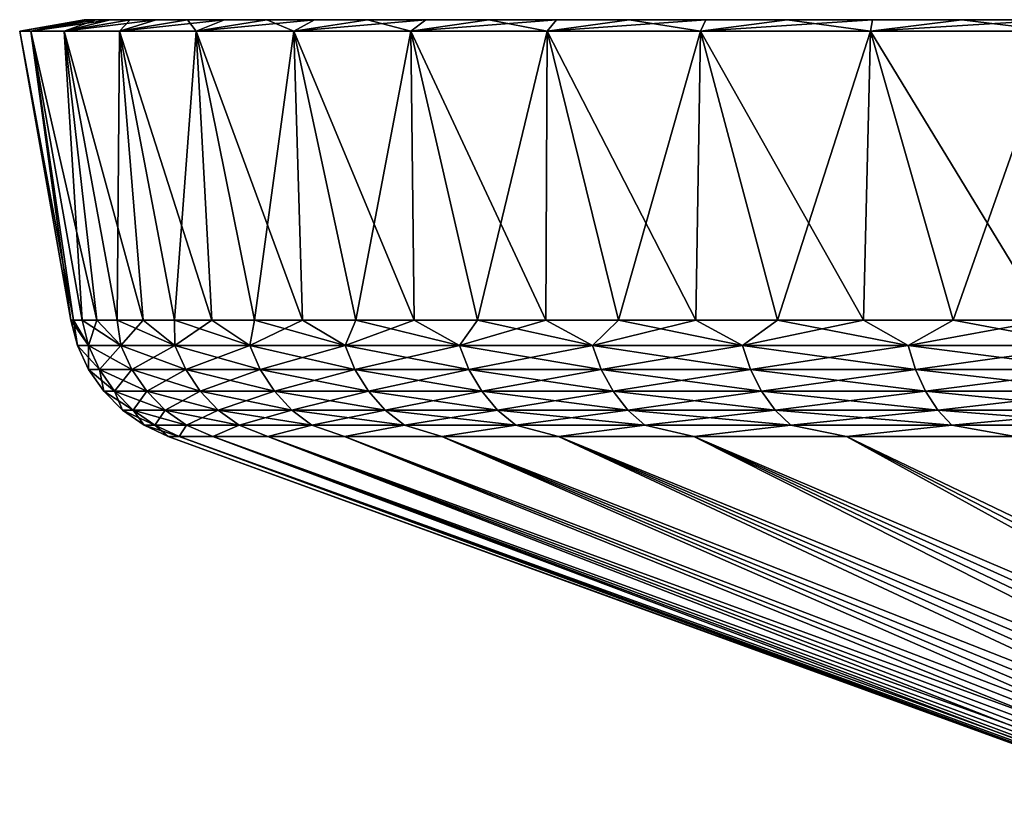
# Model space of a CAD drawing. Header units: metres. Extents: x -92 to 264, y -100 to 50.
# Tile 27 of 256: x -92 to -80, y 39 to 50. Entities that reach past the tile are written whole.
import ezdxf

# ---------------------------------------------------------------- set-up
doc = ezdxf.new("R2010")
doc.units = ezdxf.units.M
doc.layers.add('solid_21062050_01', color=7, linetype='CONTINUOUS')

msp = doc.modelspace()

# ---------------------------------------------------------------- linework, layer by layer
at = {"layer": 'solid_21062050_01'}
for points in [[(-92.5, 49.349998), (-91.649307, 49.5), (-91.61116, 49.5, -1.553396)], [(-92.5, 49.349998), (-92.352837, 49.349998, 3.089349), (-91.649307, 49.5)], [(-92.352837, 49.349998, -3.089349), (-92.5, 49.349998), (-91.61116, 49.5, -1.553396)], [(-92.352837, 49.349998, 3.089349), (-91.61116, 49.5, 1.553396), (-91.649307, 49.5)], [(-92.352837, 49.349998, -3.089349), (-91.61116, 49.5, -1.553396), (-91.496895, 49.5, -3.102191)], [(-92.352837, 49.349998, -3.089349), (-91.496895, 49.5, -3.102191), (-91.306778, 49.5, -4.643701)], [(-91.912697, 49.349998, -6.150599), (-92.352837, 49.349998, -3.089349), (-91.306778, 49.5, -4.643701)], [(-92.352837, 49.349998, 3.089349), (-91.496895, 49.5, 3.102191), (-91.61116, 49.5, 1.553396)], [(-92.352837, 49.349998, 3.089349), (-91.912697, 49.349998, 6.150599), (-91.496895, 49.5, 3.102191)], [(-91.912697, 49.349998, -6.150599), (-91.306778, 49.5, -4.643701), (-91.041183, 49.5, -6.174417)], [(-91.912697, 49.349998, -6.150599), (-91.041183, 49.5, -6.174417), (-90.700752, 49.5, -7.690368)], [(-91.183502, 49.349998, -9.156382), (-91.912697, 49.349998, -6.150599), (-90.700752, 49.5, -7.690368)], [(-91.912697, 49.349998, 6.150599), (-91.041183, 49.5, 6.174417), (-91.306778, 49.5, 4.643701)], [(-91.912697, 49.349998, 6.150599), (-91.183502, 49.349998, 9.156382), (-91.041183, 49.5, 6.174417)], [(-91.912697, 49.349998, 6.150599), (-91.306778, 49.5, 4.643701), (-91.496895, 49.5, 3.102191)], [(-28.388844, 49.5, -1.553396), (-91.61116, 49.5, -1.553396), (-91.649307, 49.5)], [(-28.350693, 49.5), (-28.388844, 49.5, -1.553396), (-91.649307, 49.5)], [(-91.61116, 49.5, 1.553396), (-28.350693, 49.5), (-91.649307, 49.5)], [(-28.503105, 49.5, -3.102191), (-91.496895, 49.5, -3.102191), (-91.61116, 49.5, -1.553396)], [(-28.388844, 49.5, -1.553396), (-28.503105, 49.5, -3.102191), (-91.61116, 49.5, -1.553396)], [(-91.61116, 49.5, 1.553396), (-28.388844, 49.5, 1.553396), (-28.350693, 49.5)], [(-91.61116, 49.5, 1.553396), (-91.496895, 49.5, 3.102191), (-28.388844, 49.5, 1.553396)], [(-28.693224, 49.5, -4.643701), (-91.306778, 49.5, -4.643701), (-91.496895, 49.5, -3.102191)], [(-28.503105, 49.5, -3.102191), (-28.693224, 49.5, -4.643701), (-91.496895, 49.5, -3.102191)], [(-91.496895, 49.5, 3.102191), (-28.503105, 49.5, 3.102191), (-28.388844, 49.5, 1.553396)], [(-91.496895, 49.5, 3.102191), (-91.306778, 49.5, 4.643701), (-28.503105, 49.5, 3.102191)], [(-28.958813, 49.5, -6.174417), (-91.041183, 49.5, -6.174417), (-91.306778, 49.5, -4.643701)], [(-28.693224, 49.5, -4.643701), (-28.958813, 49.5, -6.174417), (-91.306778, 49.5, -4.643701)], [(-91.306778, 49.5, 4.643701), (-28.693224, 49.5, 4.643701), (-28.503105, 49.5, 3.102191)], [(-91.306778, 49.5, 4.643701), (-91.041183, 49.5, 6.174417), (-28.693224, 49.5, 4.643701)], [(-91.183502, 49.349998, -9.156382), (-90.700752, 49.5, -7.690368), (-90.286476, 49.5, -9.187353)], [(-91.183502, 49.349998, -9.156382), (-90.286476, 49.5, -9.187353), (-89.799278, 49.5, -10.66214)], [(-90.171997, 49.349998, -12.078935), (-91.183502, 49.349998, -9.156382), (-89.799278, 49.5, -10.66214)], [(-91.183502, 49.349998, 9.156382), (-90.286476, 49.5, 9.187353), (-90.700752, 49.5, 7.690368)], [(-91.183502, 49.349998, 9.156382), (-90.171997, 49.349998, 12.078935), (-90.286476, 49.5, 9.187353)], [(-91.183502, 49.349998, 9.156382), (-90.700752, 49.5, 7.690368), (-91.041183, 49.5, 6.174417)], [(-29.299246, 49.5, -7.690368), (-90.700752, 49.5, -7.690368), (-91.041183, 49.5, -6.174417)], [(-28.958813, 49.5, -6.174417), (-29.299246, 49.5, -7.690368), (-91.041183, 49.5, -6.174417)], [(-91.041183, 49.5, 6.174417), (-28.958813, 49.5, 6.174417), (-28.693224, 49.5, 4.643701)], [(-91.041183, 49.5, 6.174417), (-90.700752, 49.5, 7.690368), (-28.958813, 49.5, 6.174417)], [(-29.713526, 49.5, -9.187353), (-90.286476, 49.5, -9.187353), (-90.700752, 49.5, -7.690368)], [(-29.299246, 49.5, -7.690368), (-29.713526, 49.5, -9.187353), (-90.700752, 49.5, -7.690368)], [(-90.700752, 49.5, 7.690368), (-29.299246, 49.5, 7.690368), (-28.958813, 49.5, 6.174417)], [(-90.700752, 49.5, 7.690368), (-90.286476, 49.5, 9.187353), (-29.299246, 49.5, 7.690368)], [(-30.200722, 49.5, -10.66214), (-89.799278, 49.5, -10.66214), (-90.286476, 49.5, -9.187353)], [(-29.713526, 49.5, -9.187353), (-30.200722, 49.5, -10.66214), (-90.286476, 49.5, -9.187353)], [(-90.286476, 49.5, 9.187353), (-29.713526, 49.5, 9.187353), (-29.299246, 49.5, 7.690368)], [(-90.286476, 49.5, 9.187353), (-89.799278, 49.5, 10.66214), (-29.713526, 49.5, 9.187353)], [(-90.171997, 49.349998, 12.078935), (-89.799278, 49.5, 10.66214), (-90.286476, 49.5, 9.187353)], [(-90.171997, 49.349998, -12.078935), (-89.799278, 49.5, -10.66214), (-89.240181, 49.5, -12.11158)], [(-90.171997, 49.349998, -12.078935), (-89.240181, 49.5, -12.11158), (-88.610535, 49.5, -13.53201)], [(-88.887108, 49.349998, -14.892454), (-90.171997, 49.349998, -12.078935), (-88.610535, 49.5, -13.53201)], [(-90.171997, 49.349998, 12.078935), (-89.240181, 49.5, 12.11158), (-89.799278, 49.5, 10.66214)], [(-90.171997, 49.349998, 12.078935), (-88.887108, 49.349998, 14.892454), (-89.240181, 49.5, 12.11158)], [(-30.759817, 49.5, -12.11158), (-89.240181, 49.5, -12.11158), (-89.799278, 49.5, -10.66214)], [(-30.200722, 49.5, -10.66214), (-30.759817, 49.5, -12.11158), (-89.799278, 49.5, -10.66214)], [(-89.799278, 49.5, 10.66214), (-30.200722, 49.5, 10.66214), (-29.713526, 49.5, 9.187353)], [(-89.799278, 49.5, 10.66214), (-89.240181, 49.5, 12.11158), (-30.200722, 49.5, 10.66214)], [(-31.389465, 49.5, -13.53201), (-88.610535, 49.5, -13.53201), (-89.240181, 49.5, -12.11158)], [(-30.759817, 49.5, -12.11158), (-31.389465, 49.5, -13.53201), (-89.240181, 49.5, -12.11158)], [(-89.240181, 49.5, 12.11158), (-30.759817, 49.5, 12.11158), (-30.200722, 49.5, 10.66214)], [(-89.240181, 49.5, 12.11158), (-88.610535, 49.5, 13.53201), (-30.759817, 49.5, 12.11158)], [(-88.887108, 49.349998, 14.892454), (-88.610535, 49.5, 13.53201), (-89.240181, 49.5, 12.11158)], [(-88.887108, 49.349998, -14.892454), (-88.610535, 49.5, -13.53201), (-87.912155, 49.5, -14.919439)], [(-88.887108, 49.349998, -14.892454), (-87.912155, 49.5, -14.919439), (-87.146599, 49.5, -16.270844)], [(-87.340797, 49.349998, -17.57074), (-88.887108, 49.349998, -14.892454), (-87.146599, 49.5, -16.270844)], [(-88.887108, 49.349998, 14.892454), (-87.912155, 49.5, 14.919439), (-88.610535, 49.5, 13.53201)], [(-88.887108, 49.349998, 14.892454), (-87.340797, 49.349998, 17.57074), (-87.912155, 49.5, 14.919439)], [(-32.087849, 49.5, -14.919439), (-87.912155, 49.5, -14.919439), (-88.610535, 49.5, -13.53201)], [(-31.389465, 49.5, -13.53201), (-32.087849, 49.5, -14.919439), (-88.610535, 49.5, -13.53201)], [(-88.610535, 49.5, 13.53201), (-31.389465, 49.5, 13.53201), (-30.759817, 49.5, 12.11158)], [(-88.610535, 49.5, 13.53201), (-87.912155, 49.5, 14.919439), (-31.389465, 49.5, 13.53201)], [(-32.853401, 49.5, -16.270844), (-87.146599, 49.5, -16.270844), (-87.912155, 49.5, -14.919439)], [(-32.087849, 49.5, -14.919439), (-32.853401, 49.5, -16.270844), (-87.912155, 49.5, -14.919439)], [(-87.912155, 49.5, 14.919439), (-32.087849, 49.5, 14.919439), (-31.389465, 49.5, 13.53201)], [(-87.912155, 49.5, 14.919439), (-87.146599, 49.5, 16.270844), (-32.087849, 49.5, 14.919439)], [(-87.340797, 49.349998, 17.57074), (-87.146599, 49.5, 16.270844), (-87.912155, 49.5, 14.919439)], [(-87.340797, 49.349998, -17.57074), (-87.146599, 49.5, -16.270844), (-86.315498, 49.5, -17.583323)], [(-87.340797, 49.349998, -17.57074), (-86.315498, 49.5, -17.583323), (-85.420837, 49.5, -18.853619)], [(-85.546661, 49.349998, -20.090248), (-87.340797, 49.349998, -17.57074), (-85.420837, 49.5, -18.853619)], [(-87.340797, 49.349998, 17.57074), (-86.315498, 49.5, 17.583323), (-87.146599, 49.5, 16.270844)], [(-87.340797, 49.349998, 17.57074), (-85.546661, 49.349998, 20.090248), (-86.315498, 49.5, 17.583323)], [(-33.684502, 49.5, -17.583323), (-86.315498, 49.5, -17.583323), (-87.146599, 49.5, -16.270844)], [(-32.853401, 49.5, -16.270844), (-33.684502, 49.5, -17.583323), (-87.146599, 49.5, -16.270844)], [(-87.146599, 49.5, 16.270844), (-32.853401, 49.5, 16.270844), (-32.087849, 49.5, 14.919439)], [(-87.146599, 49.5, 16.270844), (-86.315498, 49.5, 17.583323), (-32.853401, 49.5, 16.270844)], [(-34.579159, 49.5, -18.853619), (-85.420837, 49.5, -18.853619), (-86.315498, 49.5, -17.583323)], [(-33.684502, 49.5, -17.583323), (-34.579159, 49.5, -18.853619), (-86.315498, 49.5, -17.583323)], [(-86.315498, 49.5, 17.583323), (-33.684502, 49.5, 17.583323), (-32.853401, 49.5, 16.270844)], [(-86.315498, 49.5, 17.583323), (-85.420837, 49.5, 18.853619), (-33.684502, 49.5, 17.583323)], [(-85.546661, 49.349998, 20.090248), (-85.420837, 49.5, 18.853619), (-86.315498, 49.5, 17.583323)], [(-85.546661, 49.349998, -20.090248), (-85.420837, 49.5, -18.853619), (-84.465179, 49.5, -20.078167)], [(-85.546661, 49.349998, -20.090248), (-84.465179, 49.5, -20.078167), (-83.450676, 49.5, -21.254269)], [(-83.521408, 49.349998, -22.427513), (-85.546661, 49.349998, -20.090248), (-83.450676, 49.5, -21.254269)], [(-85.546661, 49.349998, 20.090248), (-84.465179, 49.5, 20.078167), (-85.420837, 49.5, 18.853619)], [(-85.546661, 49.349998, 20.090248), (-83.521408, 49.349998, 22.427513), (-84.465179, 49.5, 20.078167)], [(-35.534817, 49.5, -20.078167), (-84.465179, 49.5, -20.078167), (-85.420837, 49.5, -18.853619)], [(-34.579159, 49.5, -18.853619), (-35.534817, 49.5, -20.078167), (-85.420837, 49.5, -18.853619)], [(-85.420837, 49.5, 18.853619), (-34.579159, 49.5, 18.853619), (-33.684502, 49.5, 17.583323)], [(-85.420837, 49.5, 18.853619), (-84.465179, 49.5, 20.078167), (-34.579159, 49.5, 18.853619)], [(-36.54932, 49.5, -21.254269), (-83.450676, 49.5, -21.254269), (-84.465179, 49.5, -20.078167)], [(-35.534817, 49.5, -20.078167), (-36.54932, 49.5, -21.254269), (-84.465179, 49.5, -20.078167)], [(-84.465179, 49.5, 20.078167), (-35.534817, 49.5, 20.078167), (-34.579159, 49.5, 18.853619)], [(-84.465179, 49.5, 20.078167), (-83.450676, 49.5, 21.254269), (-35.534817, 49.5, 20.078167)], [(-83.521408, 49.349998, 22.427513), (-83.450676, 49.5, 21.254269), (-84.465179, 49.5, 20.078167)], [(-83.521408, 49.349998, -22.427513), (-83.450676, 49.5, -21.254269), (-82.379517, 49.5, -22.379364)], [(-83.521408, 49.349998, -22.427513), (-82.379517, 49.5, -22.379364), (-81.25425, 49.5, -23.450691)], [(-81.282921, 49.349998, -24.561905), (-83.521408, 49.349998, -22.427513), (-81.25425, 49.5, -23.450691)], [(-83.521408, 49.349998, 22.427513), (-82.379517, 49.5, 22.379364), (-83.450676, 49.5, 21.254269)], [(-83.521408, 49.349998, 22.427513), (-81.282921, 49.349998, 24.561905), (-82.379517, 49.5, 22.379364)], [(-37.620483, 49.5, -22.379364), (-82.379517, 49.5, -22.379364), (-83.450676, 49.5, -21.254269)], [(-36.54932, 49.5, -21.254269), (-37.620483, 49.5, -22.379364), (-83.450676, 49.5, -21.254269)], [(-83.450676, 49.5, 21.254269), (-36.54932, 49.5, 21.254269), (-35.534817, 49.5, 20.078167)], [(-83.450676, 49.5, 21.254269), (-82.379517, 49.5, 22.379364), (-36.54932, 49.5, 21.254269)], [(-38.74575, 49.5, -23.450691), (-81.25425, 49.5, -23.450691), (-82.379517, 49.5, -22.379364)], [(-37.620483, 49.5, -22.379364), (-38.74575, 49.5, -23.450691), (-82.379517, 49.5, -22.379364)], [(-82.379517, 49.5, 22.379364), (-37.620483, 49.5, 22.379364), (-36.54932, 49.5, 21.254269)], [(-82.379517, 49.5, 22.379364), (-81.25425, 49.5, 23.450691), (-37.620483, 49.5, 22.379364)], [(-81.282921, 49.349998, 24.561905), (-81.25425, 49.5, 23.450691), (-82.379517, 49.5, 22.379364)], [(-81.282921, 49.349998, -24.561905), (-81.25425, 49.5, -23.450691), (-80.078033, 49.5, -24.465288)], [(-81.282921, 49.349998, -24.561905), (-80.078033, 49.5, -24.465288), (-78.853554, 49.5, -25.420895)], [(-78.851875, 49.349998, -26.473701), (-81.282921, 49.349998, -24.561905), (-78.853554, 49.5, -25.420895)], [(-81.282921, 49.349998, 24.561905), (-80.078033, 49.5, 24.465288), (-81.25425, 49.5, 23.450691)], [(-81.282921, 49.349998, 24.561905), (-78.851875, 49.349998, 26.473701), (-80.078033, 49.5, 24.465288)], [(-39.921963, 49.5, -24.465288), (-80.078033, 49.5, -24.465288), (-81.25425, 49.5, -23.450691)], [(-38.74575, 49.5, -23.450691), (-39.921963, 49.5, -24.465288), (-81.25425, 49.5, -23.450691)], [(-81.25425, 49.5, 23.450691), (-38.74575, 49.5, 23.450691), (-37.620483, 49.5, 22.379364)], [(-81.25425, 49.5, 23.450691), (-80.078033, 49.5, 24.465288), (-38.74575, 49.5, 23.450691)], [(-41.146446, 49.5, -25.420895), (-78.853554, 49.5, -25.420895), (-80.078033, 49.5, -24.465288)], [(-39.921963, 49.5, -24.465288), (-41.146446, 49.5, -25.420895), (-80.078033, 49.5, -24.465288)], [(-80.078033, 49.5, 24.465288), (-39.921963, 49.5, 24.465288), (-38.74575, 49.5, 23.450691)], [(-80.078033, 49.5, 24.465288), (-78.853554, 49.5, 25.420895), (-39.921963, 49.5, 24.465288)], [(-78.851875, 49.349998, 26.473701), (-78.853554, 49.5, 25.420895), (-80.078033, 49.5, 24.465288)], [(-91.789352, 45.537159, 1.561708), (-92.352837, 49.349998, 3.089349), (-92.5, 49.349998)], [(-91.82769, 45.537159), (-91.789352, 45.537159, 1.561708), (-92.5, 49.349998)], [(-92.352837, 49.349998, -3.089349), (-91.82769, 45.537159), (-92.5, 49.349998)], [(-91.483208, 45.537159, 4.670087), (-91.912697, 49.349998, 6.150599), (-92.352837, 49.349998, 3.089349)], [(-91.674431, 45.537159, 3.119655), (-91.483208, 45.537159, 4.670087), (-92.352837, 49.349998, 3.089349)], [(-91.789352, 45.537159, 1.561708), (-91.674431, 45.537159, 3.119655), (-92.352837, 49.349998, 3.089349)], [(-91.789352, 45.537159, -1.561708), (-91.82769, 45.537159), (-92.352837, 49.349998, -3.089349)], [(-91.674431, 45.537159, -3.119654), (-92.352837, 49.349998, -3.089349), (-91.912697, 49.349998, -6.150599)], [(-91.674431, 45.537159, -3.119654), (-91.789352, 45.537159, -1.561708), (-92.352837, 49.349998, -3.089349)], [(-90.873856, 45.537159, 7.733493), (-91.183502, 49.349998, 9.156382), (-91.912697, 49.349998, 6.150599)], [(-91.216133, 45.537159, 6.20927), (-90.873856, 45.537159, 7.733493), (-91.912697, 49.349998, 6.150599)], [(-91.483208, 45.537159, 4.670087), (-91.216133, 45.537159, 6.20927), (-91.912697, 49.349998, 6.150599)], [(-91.216133, 45.537159, -6.209269), (-91.912697, 49.349998, -6.150599), (-91.183502, 49.349998, -9.156382)], [(-91.483208, 45.537159, -4.670086), (-91.674431, 45.537159, -3.119654), (-91.912697, 49.349998, -6.150599)], [(-91.216133, 45.537159, -6.209269), (-91.483208, 45.537159, -4.670086), (-91.912697, 49.349998, -6.150599)], [(-90.873856, 45.537159, -7.733492), (-91.216133, 45.537159, -6.209269), (-91.183502, 49.349998, -9.156382)], [(-89.967178, 45.537159, 10.722422), (-90.171997, 49.349998, 12.078935), (-91.183502, 49.349998, 9.156382)], [(-90.457207, 45.537159, 9.239086), (-89.967178, 45.537159, 10.722422), (-91.183502, 49.349998, 9.156382)], [(-90.873856, 45.537159, 7.733493), (-90.457207, 45.537159, 9.239086), (-91.183502, 49.349998, 9.156382)], [(-90.457207, 45.537159, -9.239085), (-91.183502, 49.349998, -9.156382), (-90.171997, 49.349998, -12.078935)], [(-90.457207, 45.537159, -9.239085), (-90.873856, 45.537159, -7.733492), (-91.183502, 49.349998, -9.156382)], [(-89.967178, 45.537159, -10.722421), (-90.457207, 45.537159, -9.239085), (-90.171997, 49.349998, -12.078935)], [(-88.771896, 45.537159, 13.608089), (-88.887108, 49.349998, 14.892454), (-90.171997, 49.349998, 12.078935)], [(-89.404953, 45.537159, 12.179927), (-88.771896, 45.537159, 13.608089), (-90.171997, 49.349998, 12.078935)], [(-89.967178, 45.537159, 10.722422), (-89.404953, 45.537159, 12.179927), (-90.171997, 49.349998, 12.078935)], [(-89.404953, 45.537159, -12.179926), (-90.171997, 49.349998, -12.078935), (-88.887108, 49.349998, -14.892454)], [(-89.404953, 45.537159, -12.179926), (-89.967178, 45.537159, -10.722421), (-90.171997, 49.349998, -12.078935)], [(-88.771896, 45.537159, -13.608089), (-89.404953, 45.537159, -12.179926), (-88.887108, 49.349998, -14.892454)], [(-87.299522, 45.537159, 16.362703), (-87.340797, 49.349998, 17.57074), (-88.887108, 49.349998, 14.892454)], [(-88.069519, 45.537159, 15.003469), (-87.299522, 45.537159, 16.362703), (-88.887108, 49.349998, 14.892454)], [(-88.771896, 45.537159, 13.608089), (-88.069519, 45.537159, 15.003469), (-88.887108, 49.349998, 14.892454)], [(-88.069519, 45.537159, -15.003469), (-88.887108, 49.349998, -14.892454), (-87.340797, 49.349998, -17.57074)], [(-88.069519, 45.537159, -15.003469), (-88.771896, 45.537159, -13.608089), (-88.887108, 49.349998, -14.892454)], [(-87.299522, 45.537159, -16.362703), (-88.069519, 45.537159, -15.003469), (-87.340797, 49.349998, -17.57074)], [(-85.564247, 45.537159, 18.95973), (-85.546661, 49.349998, 20.090248), (-87.340797, 49.349998, 17.57074)], [(-86.46376, 45.537159, 17.682516), (-85.564247, 45.537159, 18.95973), (-87.340797, 49.349998, 17.57074)], [(-87.299522, 45.537159, 16.362703), (-86.46376, 45.537159, 17.682516), (-87.340797, 49.349998, 17.57074)], [(-86.46376, 45.537159, -17.682516), (-87.340797, 49.349998, -17.57074), (-85.546661, 49.349998, -20.090248)], [(-86.46376, 45.537159, -17.682516), (-87.299522, 45.537159, -16.362703), (-87.340797, 49.349998, -17.57074)], [(-85.564247, 45.537159, -18.95973), (-86.46376, 45.537159, -17.682516), (-85.546661, 49.349998, -20.090248)], [(-85.564247, 45.537159, 18.95973), (-84.603142, 45.537159, 20.191271), (-85.546661, 49.349998, 20.090248)], [(-84.603142, 45.537159, -20.191271), (-85.564247, 45.537159, -18.95973), (-85.546661, 49.349998, -20.090248)], [(-83.582764, 45.537159, 21.37417), (-83.521408, 49.349998, 22.427513), (-85.546661, 49.349998, 20.090248)], [(-84.603142, 45.537159, 20.191271), (-83.582764, 45.537159, 21.37417), (-85.546661, 49.349998, 20.090248)], [(-84.603142, 45.537159, -20.191271), (-85.546661, 49.349998, -20.090248), (-83.521408, 49.349998, -22.427513)], [(-83.582764, 45.537159, -21.37417), (-84.603142, 45.537159, -20.191271), (-83.521408, 49.349998, -22.427513)], [(-83.582764, 45.537159, 21.37417), (-82.505577, 45.537159, 22.505579), (-83.521408, 49.349998, 22.427513)], [(-82.505577, 45.537159, -22.505577), (-83.582764, 45.537159, -21.37417), (-83.521408, 49.349998, -22.427513)], [(-81.374168, 45.537159, 23.582766), (-81.282921, 49.349998, 24.561905), (-83.521408, 49.349998, 22.427513)], [(-82.505577, 45.537159, 22.505579), (-81.374168, 45.537159, 23.582766), (-83.521408, 49.349998, 22.427513)], [(-82.505577, 45.537159, -22.505577), (-83.521408, 49.349998, -22.427513), (-81.282921, 49.349998, -24.561905)], [(-81.374176, 45.537159, -23.582766), (-82.505577, 45.537159, -22.505577), (-81.282921, 49.349998, -24.561905)], [(-80.191277, 45.537159, -24.603138), (-81.374176, 45.537159, -23.582766), (-81.282921, 49.349998, -24.561905)], [(-81.374168, 45.537159, 23.582766), (-80.191277, 45.537159, 24.603138), (-81.282921, 49.349998, 24.561905)], [(-78.95974, 45.537159, 25.56424), (-78.851875, 49.349998, 26.473701), (-81.282921, 49.349998, 24.561905)], [(-80.191277, 45.537159, 24.603138), (-78.95974, 45.537159, 25.56424), (-81.282921, 49.349998, 24.561905)], [(-80.191277, 45.537159, -24.603138), (-81.282921, 49.349998, -24.561905), (-78.851875, 49.349998, -26.473701)], [(-78.95974, 45.537159, -25.56424), (-80.191277, 45.537159, -24.603138), (-78.851875, 49.349998, -26.473701)], [(-91.594231, 45.201725, 3.016883), (-91.789352, 45.537159, 1.561708), (-91.82769, 45.537159)], [(-91.737938, 45.201725), (-91.82769, 45.537159), (-91.789352, 45.537159, -1.561708)], [(-91.594231, 45.201725, 3.016883), (-91.82769, 45.537159), (-91.737938, 45.201725)], [(-91.594231, 45.201725, 3.016883), (-91.674431, 45.537159, 3.119655), (-91.789352, 45.537159, 1.561708)], [(-91.594231, 45.201725, -3.016883), (-91.789352, 45.537159, -1.561708), (-91.674431, 45.537159, -3.119654)], [(-91.737938, 45.201725), (-91.789352, 45.537159, -1.561708), (-91.594231, 45.201725, -3.016883)], [(-91.164391, 45.201725, 6.006444), (-91.483208, 45.537159, 4.670087), (-91.674431, 45.537159, 3.119655)], [(-91.164391, 45.201725, 6.006444), (-91.674431, 45.537159, 3.119655), (-91.594231, 45.201725, 3.016883)], [(-91.594231, 45.201725, -3.016883), (-91.674431, 45.537159, -3.119654), (-91.483208, 45.537159, -4.670086)], [(-91.594231, 45.201725, -3.016883), (-91.483208, 45.537159, -4.670086), (-91.164391, 45.201725, -6.006444)], [(-91.164391, 45.201725, 6.006444), (-91.216133, 45.537159, 6.20927), (-91.483208, 45.537159, 4.670087)], [(-91.164391, 45.201725, -6.006444), (-91.483208, 45.537159, -4.670086), (-91.216133, 45.537159, -6.209269)], [(-90.452332, 45.201725, 8.941611), (-90.873856, 45.537159, 7.733493), (-91.216133, 45.537159, 6.20927)], [(-90.452332, 45.201725, 8.941611), (-91.216133, 45.537159, 6.20927), (-91.164391, 45.201725, 6.006444)], [(-91.164391, 45.201725, -6.006444), (-91.216133, 45.537159, -6.209269), (-90.873856, 45.537159, -7.733492)], [(-91.164391, 45.201725, -6.006444), (-90.873856, 45.537159, -7.733492), (-90.452332, 45.201725, -8.941611)], [(-90.452332, 45.201725, 8.941611), (-90.457207, 45.537159, 9.239086), (-90.873856, 45.537159, 7.733493)], [(-90.452332, 45.201725, -8.941611), (-90.873856, 45.537159, -7.733492), (-90.457207, 45.537159, -9.239085)], [(-89.464485, 45.201725, 11.795801), (-89.967178, 45.537159, 10.722422), (-90.457207, 45.537159, 9.239086)], [(-89.464485, 45.201725, 11.795801), (-90.457207, 45.537159, 9.239086), (-90.452332, 45.201725, 8.941611)], [(-90.452332, 45.201725, -8.941611), (-90.457207, 45.537159, -9.239085), (-89.967178, 45.537159, -10.722421)], [(-90.452332, 45.201725, -8.941611), (-89.967178, 45.537159, -10.722421), (-89.464485, 45.201725, -11.795801)], [(-89.464485, 45.201725, 11.795801), (-89.404953, 45.537159, 12.179927), (-89.967178, 45.537159, 10.722422)], [(-89.464485, 45.201725, -11.795801), (-89.967178, 45.537159, -10.722421), (-89.404953, 45.537159, -12.179926)], [(-88.209808, 45.201725, 14.543166), (-89.404953, 45.537159, 12.179927), (-89.464485, 45.201725, 11.795801)], [(-89.464485, 45.201725, -11.795801), (-89.404953, 45.537159, -12.179926), (-88.771896, 45.537159, -13.608089)], [(-89.464485, 45.201725, -11.795801), (-88.771896, 45.537159, -13.608089), (-88.209808, 45.201725, -14.543166)], [(-88.209808, 45.201725, 14.543166), (-88.771896, 45.537159, 13.608089), (-89.404953, 45.537159, 12.179927)], [(-88.209808, 45.201725, 14.543166), (-88.069519, 45.537159, 15.003469), (-88.771896, 45.537159, 13.608089)], [(-88.209808, 45.201725, -14.543166), (-88.771896, 45.537159, -13.608089), (-88.069519, 45.537159, -15.003469)], [(-86.699654, 45.201725, 17.158825), (-88.069519, 45.537159, 15.003469), (-88.209808, 45.201725, 14.543166)], [(-88.209808, 45.201725, -14.543166), (-88.069519, 45.537159, -15.003469), (-87.299522, 45.537159, -16.362703)], [(-88.209808, 45.201725, -14.543166), (-87.299522, 45.537159, -16.362703), (-86.699654, 45.201725, -17.158825)], [(-86.699654, 45.201725, 17.158825), (-87.299522, 45.537159, 16.362703), (-88.069519, 45.537159, 15.003469)], [(-86.699654, 45.201725, 17.158825), (-86.46376, 45.537159, 17.682516), (-87.299522, 45.537159, 16.362703)], [(-86.699654, 45.201725, -17.158825), (-87.299522, 45.537159, -16.362703), (-86.46376, 45.537159, -17.682516)], [(-84.947708, 45.201725, 19.619093), (-86.46376, 45.537159, 17.682516), (-86.699654, 45.201725, 17.158825)], [(-86.699654, 45.201725, -17.158825), (-86.46376, 45.537159, -17.682516), (-85.564247, 45.537159, -18.95973)], [(-86.699654, 45.201725, -17.158825), (-85.564247, 45.537159, -18.95973), (-84.947708, 45.201725, -19.619093)], [(-84.947708, 45.201725, 19.619093), (-85.564247, 45.537159, 18.95973), (-86.46376, 45.537159, 17.682516)], [(-84.947708, 45.201725, 19.619093), (-84.603142, 45.537159, 20.191271), (-85.564247, 45.537159, 18.95973)], [(-84.947708, 45.201725, -19.619093), (-85.564247, 45.537159, -18.95973), (-84.603142, 45.537159, -20.191271)], [(-82.969826, 45.201725, 21.901686), (-84.603142, 45.537159, 20.191271), (-84.947708, 45.201725, 19.619093)], [(-84.947708, 45.201725, -19.619093), (-84.603142, 45.537159, -20.191271), (-83.582764, 45.537159, -21.37417)], [(-84.947708, 45.201725, -19.619093), (-83.582764, 45.537159, -21.37417), (-82.969826, 45.201725, -21.901686)], [(-82.969826, 45.201725, 21.901686), (-83.582764, 45.537159, 21.37417), (-84.603142, 45.537159, 20.191271)], [(-82.969826, 45.201725, 21.901686), (-82.505577, 45.537159, 22.505579), (-83.582764, 45.537159, 21.37417)], [(-82.969826, 45.201725, -21.901686), (-83.582764, 45.537159, -21.37417), (-82.505577, 45.537159, -22.505577)], [(-80.783928, 45.201725, 23.985935), (-82.505577, 45.537159, 22.505579), (-82.969826, 45.201725, 21.901686)], [(-82.969826, 45.201725, -21.901686), (-82.505577, 45.537159, -22.505577), (-81.374176, 45.537159, -23.582766)], [(-82.969826, 45.201725, -21.901686), (-81.374176, 45.537159, -23.582766), (-80.783928, 45.201725, -23.985935)], [(-80.783928, 45.201725, 23.985935), (-81.374168, 45.537159, 23.582766), (-82.505577, 45.537159, 22.505579)], [(-80.783928, 45.201725, -23.985935), (-81.374176, 45.537159, -23.582766), (-80.191277, 45.537159, -24.603138)], [(-80.783928, 45.201725, 23.985935), (-80.191277, 45.537159, 24.603138), (-81.374168, 45.537159, 23.582766)], [(-78.409813, 45.201725, 25.852962), (-80.191277, 45.537159, 24.603138), (-80.783928, 45.201725, 23.985935)], [(-80.783928, 45.201725, -23.985935), (-80.191277, 45.537159, -24.603138), (-78.95974, 45.537159, -25.56424)], [(-80.783928, 45.201725, -23.985935), (-78.95974, 45.537159, -25.56424), (-78.409813, 45.201725, -25.852962)], [(-78.409813, 45.201725, 25.852962), (-78.95974, 45.537159, 25.56424), (-80.191277, 45.537159, 24.603138)], [(-91.737938, 45.201725), (-91.594231, 45.201725, -3.016883), (-91.590652, 44.885361)], [(-91.447609, 44.885361, 3.002882), (-91.737938, 45.201725), (-91.590652, 44.885361)], [(-91.594231, 45.201725, 3.016883), (-91.737938, 45.201725), (-91.447609, 44.885361, 3.002882)], [(-91.594231, 45.201725, -3.016883), (-91.447609, 44.885361, -3.002882), (-91.590652, 44.885361)], [(-91.594231, 45.201725, -3.016883), (-91.164391, 45.201725, -6.006444), (-91.447609, 44.885361, -3.002882)], [(-91.594231, 45.201725, 3.016883), (-91.447609, 44.885361, 3.002882), (-91.019768, 44.885361, 5.97857)], [(-91.164391, 45.201725, 6.006444), (-91.594231, 45.201725, 3.016883), (-91.019768, 44.885361, 5.97857)], [(-91.164391, 45.201725, -6.006444), (-91.019768, 44.885361, -5.97857), (-91.447609, 44.885361, -3.002882)], [(-91.164391, 45.201725, -6.006444), (-90.452332, 45.201725, -8.941611), (-91.019768, 44.885361, -5.97857)], [(-91.164391, 45.201725, 6.006444), (-91.019768, 44.885361, 5.97857), (-90.311005, 44.885361, 8.900115)], [(-90.452332, 45.201725, 8.941611), (-91.164391, 45.201725, 6.006444), (-90.311005, 44.885361, 8.900115)], [(-90.452332, 45.201725, -8.941611), (-90.311005, 44.885361, -8.900115), (-91.019768, 44.885361, -5.97857)], [(-90.452332, 45.201725, -8.941611), (-89.464485, 45.201725, -11.795801), (-90.311005, 44.885361, -8.900115)], [(-90.452332, 45.201725, 8.941611), (-90.311005, 44.885361, 8.900115), (-89.327751, 44.885361, 11.741059)], [(-89.464485, 45.201725, 11.795801), (-90.452332, 45.201725, 8.941611), (-89.327751, 44.885361, 11.741059)], [(-89.464485, 45.201725, -11.795801), (-89.327751, 44.885361, -11.741059), (-90.311005, 44.885361, -8.900115)], [(-89.464485, 45.201725, -11.795801), (-88.209808, 45.201725, -14.543166), (-89.327751, 44.885361, -11.741059)], [(-89.464485, 45.201725, 11.795801), (-89.327751, 44.885361, 11.741059), (-88.078888, 44.885361, 14.475675)], [(-88.209808, 45.201725, 14.543166), (-89.464485, 45.201725, 11.795801), (-88.078888, 44.885361, 14.475675)], [(-88.209808, 45.201725, -14.543166), (-88.078888, 44.885361, -14.475675), (-89.327751, 44.885361, -11.741059)], [(-88.209808, 45.201725, -14.543166), (-86.699654, 45.201725, -17.158825), (-88.078888, 44.885361, -14.475675)], [(-88.209808, 45.201725, 14.543166), (-88.078888, 44.885361, 14.475675), (-86.575745, 44.885361, 17.079195)], [(-86.699654, 45.201725, 17.158825), (-88.209808, 45.201725, 14.543166), (-86.575745, 44.885361, 17.079195)], [(-86.699654, 45.201725, -17.158825), (-86.575745, 44.885361, -17.079195), (-88.078888, 44.885361, -14.475675)], [(-86.699654, 45.201725, -17.158825), (-84.947708, 45.201725, -19.619093), (-86.575745, 44.885361, -17.079195)], [(-86.699654, 45.201725, 17.158825), (-86.575745, 44.885361, 17.079195), (-84.831932, 44.885361, 19.528046)], [(-84.947708, 45.201725, 19.619093), (-86.699654, 45.201725, 17.158825), (-84.831932, 44.885361, 19.528046)], [(-84.947708, 45.201725, -19.619093), (-84.831932, 44.885361, -19.528046), (-86.575745, 44.885361, -17.079195)], [(-84.947708, 45.201725, -19.619093), (-82.969826, 45.201725, -21.901686), (-84.831932, 44.885361, -19.528046)], [(-84.947708, 45.201725, 19.619093), (-84.831932, 44.885361, 19.528046), (-82.863228, 44.885361, 21.800045)], [(-82.969826, 45.201725, 21.901686), (-84.947708, 45.201725, 19.619093), (-82.863228, 44.885361, 21.800045)], [(-82.969826, 45.201725, -21.901686), (-82.863228, 44.885361, -21.800045), (-84.831932, 44.885361, -19.528046)], [(-82.969826, 45.201725, -21.901686), (-80.783928, 45.201725, -23.985935), (-82.863228, 44.885361, -21.800045)], [(-82.969826, 45.201725, 21.901686), (-82.863228, 44.885361, 21.800045), (-80.687477, 44.885361, 23.874622)], [(-80.783928, 45.201725, 23.985935), (-82.969826, 45.201725, 21.901686), (-80.687477, 44.885361, 23.874622)], [(-80.783928, 45.201725, -23.985935), (-80.687477, 44.885361, -23.874622), (-82.863228, 44.885361, -21.800045)], [(-80.783928, 45.201725, -23.985935), (-78.409813, 45.201725, -25.852962), (-80.687477, 44.885361, -23.874622)], [(-80.783928, 45.201725, 23.985935), (-80.687477, 44.885361, 23.874622), (-78.324379, 44.885361, 25.732985)], [(-78.409813, 45.201725, 25.852962), (-80.783928, 45.201725, 23.985935), (-78.324379, 44.885361, 25.732985)], [(-78.409813, 45.201725, -25.852962), (-78.324379, 44.885361, -25.732985), (-80.687477, 44.885361, -23.874622)], [(-91.590652, 44.885361), (-91.447609, 44.885361, -3.002882), (-91.390617, 44.599415)], [(-91.248474, 44.599415, 2.983868), (-91.590652, 44.885361), (-91.390617, 44.599415)], [(-91.447609, 44.885361, 3.002882), (-91.590652, 44.885361), (-91.248474, 44.599415, 2.983868)], [(-91.447609, 44.885361, -3.002882), (-91.248474, 44.599415, -2.983868), (-91.390617, 44.599415)], [(-91.447609, 44.885361, -3.002882), (-91.019768, 44.885361, -5.97857), (-91.248474, 44.599415, -2.983868)], [(-91.447609, 44.885361, 3.002882), (-91.248474, 44.599415, 2.983868), (-90.823349, 44.599415, 5.940713)], [(-91.019768, 44.885361, 5.97857), (-91.447609, 44.885361, 3.002882), (-90.823349, 44.599415, 5.940713)], [(-91.019768, 44.885361, -5.97857), (-90.823349, 44.599415, -5.940713), (-91.248474, 44.599415, -2.983868)], [(-91.019768, 44.885361, -5.97857), (-90.311005, 44.885361, -8.900115), (-90.823349, 44.599415, -5.940713)], [(-91.019768, 44.885361, 5.97857), (-90.823349, 44.599415, 5.940713), (-90.119072, 44.599415, 8.843759)], [(-90.311005, 44.885361, 8.900115), (-91.019768, 44.885361, 5.97857), (-90.119072, 44.599415, 8.843759)], [(-90.311005, 44.885361, -8.900115), (-90.119072, 44.599415, -8.843759), (-90.823349, 44.599415, -5.940713)], [(-90.311005, 44.885361, -8.900115), (-89.327751, 44.885361, -11.741059), (-90.119072, 44.599415, -8.843759)], [(-90.311005, 44.885361, 8.900115), (-90.119072, 44.599415, 8.843759), (-89.142044, 44.599415, 11.666713)], [(-89.327751, 44.885361, 11.741059), (-90.311005, 44.885361, 8.900115), (-89.142044, 44.599415, 11.666713)], [(-89.327751, 44.885361, -11.741059), (-89.142044, 44.599415, -11.666713), (-90.119072, 44.599415, -8.843759)], [(-89.327751, 44.885361, -11.741059), (-88.078888, 44.885361, -14.475675), (-89.142044, 44.599415, -11.666713)], [(-89.327751, 44.885361, 11.741059), (-89.142044, 44.599415, 11.666713), (-87.901093, 44.599415, 14.384012)], [(-88.078888, 44.885361, 14.475675), (-89.327751, 44.885361, 11.741059), (-87.901093, 44.599415, 14.384012)], [(-88.078888, 44.885361, -14.475675), (-87.901093, 44.599415, -14.384012), (-89.142044, 44.599415, -11.666713)], [(-88.078888, 44.885361, -14.475675), (-86.575745, 44.885361, -17.079195), (-87.901093, 44.599415, -14.384012)], [(-88.078888, 44.885361, 14.475675), (-87.901093, 44.599415, 14.384012), (-86.407463, 44.599415, 16.971048)], [(-86.575745, 44.885361, 17.079195), (-88.078888, 44.885361, 14.475675), (-86.407463, 44.599415, 16.971048)], [(-86.575745, 44.885361, -17.079195), (-86.407463, 44.599415, -16.971048), (-87.901093, 44.599415, -14.384012)], [(-86.575745, 44.885361, -17.079195), (-84.831932, 44.885361, -19.528046), (-86.407463, 44.599415, -16.971048)], [(-86.575745, 44.885361, 17.079195), (-86.407463, 44.599415, 16.971048), (-84.67469, 44.599415, 19.40439)], [(-84.831932, 44.885361, 19.528046), (-86.575745, 44.885361, 17.079195), (-84.67469, 44.599415, 19.40439)], [(-84.831932, 44.885361, -19.528046), (-84.67469, 44.599415, -19.40439), (-86.407463, 44.599415, -16.971048)], [(-84.831932, 44.885361, -19.528046), (-82.863228, 44.885361, -21.800045), (-84.67469, 44.599415, -19.40439)], [(-84.831932, 44.885361, 19.528046), (-84.67469, 44.599415, 19.40439), (-82.71846, 44.599415, 21.662004)], [(-82.863228, 44.885361, 21.800045), (-84.831932, 44.885361, 19.528046), (-82.71846, 44.599415, 21.662004)], [(-82.863228, 44.885361, -21.800045), (-82.71846, 44.599415, -21.662004), (-84.67469, 44.599415, -19.40439)], [(-82.863228, 44.885361, -21.800045), (-80.687477, 44.885361, -23.874622), (-82.71846, 44.599415, -21.662004)], [(-82.863228, 44.885361, 21.800045), (-82.71846, 44.599415, 21.662004), (-80.55648, 44.599415, 23.723444)], [(-80.687477, 44.885361, 23.874622), (-82.863228, 44.885361, 21.800045), (-80.55648, 44.599415, 23.723444)], [(-80.687477, 44.885361, -23.874622), (-80.55648, 44.599415, -23.723444), (-82.71846, 44.599415, -21.662004)], [(-80.687477, 44.885361, -23.874622), (-78.324379, 44.885361, -25.732985), (-80.55648, 44.599415, -23.723444)], [(-80.687477, 44.885361, 23.874622), (-80.55648, 44.599415, 23.723444), (-78.208344, 44.599415, 25.57004)], [(-78.324379, 44.885361, 25.732985), (-80.687477, 44.885361, 23.874622), (-78.208344, 44.599415, 25.57004)], [(-78.324379, 44.885361, -25.732985), (-78.208344, 44.599415, -25.57004), (-80.55648, 44.599415, -23.723444)], [(-91.390617, 44.599415), (-91.248474, 44.599415, -2.983868), (-91.143921, 44.352589)], [(-91.002899, 44.352589, 2.960418), (-91.390617, 44.599415), (-91.143921, 44.352589)], [(-91.248474, 44.599415, 2.983868), (-91.390617, 44.599415), (-91.002899, 44.352589, 2.960418)], [(-91.248474, 44.599415, -2.983868), (-91.002899, 44.352589, -2.960418), (-91.143921, 44.352589)], [(-91.248474, 44.599415, -2.983868), (-90.823349, 44.599415, -5.940713), (-91.002899, 44.352589, -2.960418)], [(-91.248474, 44.599415, 2.983868), (-91.002899, 44.352589, 2.960418), (-90.581108, 44.352589, 5.894026)], [(-90.823349, 44.599415, 5.940713), (-91.248474, 44.599415, 2.983868), (-90.581108, 44.352589, 5.894026)], [(-90.823349, 44.599415, -5.940713), (-90.581108, 44.352589, -5.894026), (-91.002899, 44.352589, -2.960418)], [(-90.823349, 44.599415, -5.940713), (-90.119072, 44.599415, -8.843759), (-90.581108, 44.352589, -5.894026)], [(-90.823349, 44.599415, 5.940713), (-90.581108, 44.352589, 5.894026), (-89.88237, 44.352589, 8.774257)], [(-90.119072, 44.599415, 8.843759), (-90.823349, 44.599415, 5.940713), (-89.88237, 44.352589, 8.774257)], [(-90.119072, 44.599415, -8.843759), (-89.88237, 44.352589, -8.774257), (-90.581108, 44.352589, -5.894026)], [(-90.119072, 44.599415, -8.843759), (-89.142044, 44.599415, -11.666713), (-89.88237, 44.352589, -8.774257)], [(-90.119072, 44.599415, 8.843759), (-89.88237, 44.352589, 8.774257), (-88.913017, 44.352589, 11.575026)], [(-89.142044, 44.599415, 11.666713), (-90.119072, 44.599415, 8.843759), (-88.913017, 44.352589, 11.575026)], [(-89.142044, 44.599415, -11.666713), (-88.913017, 44.352589, -11.575026), (-89.88237, 44.352589, -8.774257)], [(-89.142044, 44.599415, -11.666713), (-87.901093, 44.599415, -14.384012), (-88.913017, 44.352589, -11.575026)], [(-89.142044, 44.599415, 11.666713), (-88.913017, 44.352589, 11.575026), (-87.681824, 44.352589, 14.27097)], [(-87.901093, 44.599415, 14.384012), (-89.142044, 44.599415, 11.666713), (-87.681824, 44.352589, 14.27097)], [(-87.901093, 44.599415, -14.384012), (-87.681824, 44.352589, -14.27097), (-88.913017, 44.352589, -11.575026)], [(-87.901093, 44.599415, -14.384012), (-86.407463, 44.599415, -16.971048), (-87.681824, 44.352589, -14.27097)], [(-87.901093, 44.599415, 14.384012), (-87.681824, 44.352589, 14.27097), (-86.199936, 44.352589, 16.837675)], [(-86.407463, 44.599415, 16.971048), (-87.901093, 44.599415, 14.384012), (-86.199936, 44.352589, 16.837675)], [(-86.407463, 44.599415, -16.971048), (-86.199936, 44.352589, -16.837675), (-87.681824, 44.352589, -14.27097)], [(-86.407463, 44.599415, -16.971048), (-84.67469, 44.599415, -19.40439), (-86.199936, 44.352589, -16.837675)], [(-86.407463, 44.599415, 16.971048), (-86.199936, 44.352589, 16.837675), (-84.480774, 44.352589, 19.251894)], [(-84.67469, 44.599415, 19.40439), (-86.407463, 44.599415, 16.971048), (-84.480774, 44.352589, 19.251894)], [(-84.67469, 44.599415, -19.40439), (-84.480774, 44.352589, -19.251894), (-86.199936, 44.352589, -16.837675)], [(-84.67469, 44.599415, -19.40439), (-82.71846, 44.599415, -21.662004), (-84.480774, 44.352589, -19.251894)], [(-84.67469, 44.599415, 19.40439), (-84.480774, 44.352589, 19.251894), (-82.539917, 44.352589, 21.491766)], [(-82.71846, 44.599415, 21.662004), (-84.67469, 44.599415, 19.40439), (-82.539917, 44.352589, 21.491766)], [(-82.71846, 44.599415, -21.662004), (-82.539917, 44.352589, -21.491766), (-84.480774, 44.352589, -19.251894)], [(-82.71846, 44.599415, -21.662004), (-80.55648, 44.599415, -23.723444), (-82.539917, 44.352589, -21.491766)], [(-82.71846, 44.599415, 21.662004), (-82.539917, 44.352589, 21.491766), (-80.394928, 44.352589, 23.537004)], [(-80.55648, 44.599415, 23.723444), (-82.71846, 44.599415, 21.662004), (-80.394928, 44.352589, 23.537004)], [(-80.55648, 44.599415, -23.723444), (-80.394928, 44.352589, -23.537004), (-82.539917, 44.352589, -21.491766)], [(-80.55648, 44.599415, -23.723444), (-78.208344, 44.599415, -25.57004), (-80.394928, 44.352589, -23.537004)], [(-80.55648, 44.599415, 23.723444), (-80.394928, 44.352589, 23.537004), (-78.065247, 44.352589, 25.369089)], [(-78.208344, 44.599415, 25.57004), (-80.55648, 44.599415, 23.723444), (-78.065247, 44.352589, 25.369089)], [(-78.208344, 44.599415, -25.57004), (-78.065247, 44.352589, -25.369089), (-80.394928, 44.352589, -23.537004)], [(-91.143921, 44.352589), (-91.002899, 44.352589, -2.960418), (-90.858078, 44.152405)], [(-90.718353, 44.152405, 2.933247), (-91.143921, 44.352589), (-90.858078, 44.152405)], [(-91.002899, 44.352589, 2.960418), (-91.143921, 44.352589), (-90.718353, 44.152405, 2.933247)], [(-91.002899, 44.352589, -2.960418), (-90.718353, 44.152405, -2.933247), (-90.858078, 44.152405)], [(-91.002899, 44.352589, -2.960418), (-90.581108, 44.352589, -5.894026), (-90.718353, 44.152405, -2.933247)], [(-91.002899, 44.352589, 2.960418), (-90.718353, 44.152405, 2.933247), (-90.30043, 44.152405, 5.83993)], [(-90.581108, 44.352589, 5.894026), (-91.002899, 44.352589, 2.960418), (-90.30043, 44.152405, 5.83993)], [(-90.581108, 44.352589, -5.894026), (-90.30043, 44.152405, -5.83993), (-90.718353, 44.152405, -2.933247)], [(-90.581108, 44.352589, -5.894026), (-89.88237, 44.352589, -8.774257), (-90.30043, 44.152405, -5.83993)], [(-90.581108, 44.352589, 5.894026), (-90.30043, 44.152405, 5.83993), (-89.608109, 44.152405, 8.693725)], [(-89.88237, 44.352589, 8.774257), (-90.581108, 44.352589, 5.894026), (-89.608109, 44.152405, 8.693725)], [(-89.88237, 44.352589, -8.774257), (-89.608109, 44.152405, -8.693725), (-90.30043, 44.152405, -5.83993)], [(-89.88237, 44.352589, -8.774257), (-88.913017, 44.352589, -11.575026), (-89.608109, 44.152405, -8.693725)], [(-89.88237, 44.352589, 8.774257), (-89.608109, 44.152405, 8.693725), (-88.647652, 44.152405, 11.468789)], [(-88.913017, 44.352589, 11.575026), (-89.88237, 44.352589, 8.774257), (-88.647652, 44.152405, 11.468789)], [(-88.913017, 44.352589, -11.575026), (-88.647652, 44.152405, -11.468789), (-89.608109, 44.152405, -8.693725)], [(-88.913017, 44.352589, -11.575026), (-87.681824, 44.352589, -14.27097), (-88.647652, 44.152405, -11.468789)], [(-88.913017, 44.352589, 11.575026), (-88.647652, 44.152405, 11.468789), (-87.42775, 44.152405, 14.13999)], [(-87.681824, 44.352589, 14.27097), (-88.913017, 44.352589, 11.575026), (-87.42775, 44.152405, 14.13999)], [(-87.681824, 44.352589, -14.27097), (-87.42775, 44.152405, -14.13999), (-88.647652, 44.152405, -11.468789)], [(-87.681824, 44.352589, -14.27097), (-86.199936, 44.352589, -16.837675), (-87.42775, 44.152405, -14.13999)], [(-87.681824, 44.352589, 14.27097), (-87.42775, 44.152405, 14.13999), (-85.959465, 44.152405, 16.683136)], [(-86.199936, 44.352589, 16.837675), (-87.681824, 44.352589, 14.27097), (-85.959465, 44.152405, 16.683136)], [(-86.199936, 44.352589, -16.837675), (-85.959465, 44.152405, -16.683136), (-87.42775, 44.152405, -14.13999)], [(-86.199936, 44.352589, -16.837675), (-84.480774, 44.352589, -19.251894), (-85.959465, 44.152405, -16.683136)], [(-86.199936, 44.352589, 16.837675), (-85.959465, 44.152405, 16.683136), (-84.256088, 44.152405, 19.075197)], [(-84.480774, 44.352589, 19.251894), (-86.199936, 44.352589, 16.837675), (-84.256088, 44.152405, 19.075197)], [(-84.480774, 44.352589, -19.251894), (-84.256088, 44.152405, -19.075197), (-85.959465, 44.152405, -16.683136)], [(-84.480774, 44.352589, -19.251894), (-82.539917, 44.352589, -21.491766), (-84.256088, 44.152405, -19.075197)], [(-84.480774, 44.352589, 19.251894), (-84.256088, 44.152405, 19.075197), (-82.333038, 44.152405, 21.294512)], [(-82.539917, 44.352589, 21.491766), (-84.480774, 44.352589, 19.251894), (-82.333038, 44.152405, 21.294512)], [(-82.539917, 44.352589, -21.491766), (-82.333038, 44.152405, -21.294512), (-84.256088, 44.152405, -19.075197)], [(-82.539917, 44.352589, -21.491766), (-80.394928, 44.352589, -23.537004), (-82.333038, 44.152405, -21.294512)], [(-82.539917, 44.352589, 21.491766), (-82.333038, 44.152405, 21.294512), (-80.207741, 44.152405, 23.320978)], [(-80.394928, 44.352589, 23.537004), (-82.539917, 44.352589, 21.491766), (-80.207741, 44.152405, 23.320978)], [(-80.394928, 44.352589, -23.537004), (-80.207741, 44.152405, -23.320978), (-82.333038, 44.152405, -21.294512)], [(-80.394928, 44.352589, -23.537004), (-78.065247, 44.352589, -25.369089), (-80.207741, 44.152405, -23.320978)], [(-80.394928, 44.352589, 23.537004), (-80.207741, 44.152405, 23.320978), (-77.899445, 44.152405, 25.136248)], [(-78.065247, 44.352589, 25.369089), (-80.394928, 44.352589, 23.537004), (-77.899445, 44.152405, 25.136248)], [(-78.065247, 44.352589, -25.369089), (-77.899445, 44.152405, -25.136248), (-80.207741, 44.152405, -23.320978)], [(-90.858078, 44.152405), (-90.542114, 44.00507), (-90.395058, 44.00507, 2.993584)], [(-90.858078, 44.152405), (-90.718353, 44.152405, -2.933247), (-90.542114, 44.00507)], [(-90.718353, 44.152405, 2.933247), (-90.858078, 44.152405), (-90.395058, 44.00507, 2.993584)], [(-90.718353, 44.152405, -2.933247), (-90.395058, 44.00507, -2.993562), (-90.542114, 44.00507)], [(-90.30043, 44.152405, 5.83993), (-90.718353, 44.152405, 2.933247), (-90.395058, 44.00507, 2.993584)], [(-90.718353, 44.152405, -2.933247), (-90.30043, 44.152405, -5.83993), (-90.395058, 44.00507, -2.993562)], [(-90.30043, 44.152405, 5.83993), (-90.395058, 44.00507, 2.993584), (-89.955276, 44.00507, 5.958401)], [(-90.30043, 44.152405, -5.83993), (-89.955276, 44.00507, -5.958378), (-90.395058, 44.00507, -2.993562)], [(-89.608109, 44.152405, 8.693725), (-90.30043, 44.152405, 5.83993), (-89.955276, 44.00507, 5.958401)], [(-90.30043, 44.152405, -5.83993), (-89.608109, 44.152405, -8.693725), (-89.955276, 44.00507, -5.958378)], [(-89.608109, 44.152405, 8.693725), (-89.955276, 44.00507, 5.958401), (-89.226997, 44.00507, 8.865859)], [(-89.608109, 44.152405, -8.693725), (-89.227005, 44.00507, -8.865842), (-89.955276, 44.00507, -5.958378)], [(-88.647652, 44.152405, 11.468789), (-89.608109, 44.152405, 8.693725), (-89.226997, 44.00507, 8.865859)], [(-89.608109, 44.152405, -8.693725), (-88.647652, 44.152405, -11.468789), (-89.227005, 44.00507, -8.865842)], [(-88.647652, 44.152405, -11.468789), (-88.217255, 44.00507, -11.687913), (-89.227005, 44.00507, -8.865842)], [(-88.647652, 44.152405, 11.468789), (-89.226997, 44.00507, 8.865859), (-88.217255, 44.00507, 11.687927)], [(-87.42775, 44.152405, 14.13999), (-88.647652, 44.152405, 11.468789), (-88.217255, 44.00507, 11.687927)], [(-88.647652, 44.152405, -11.468789), (-87.42775, 44.152405, -14.13999), (-88.217255, 44.00507, -11.687913)], [(-87.42775, 44.152405, 14.13999), (-88.217255, 44.00507, 11.687927), (-86.93576, 44.00507, 14.397422)], [(-87.42775, 44.152405, -14.13999), (-86.935768, 44.00507, -14.397407), (-88.217255, 44.00507, -11.687913)], [(-85.959465, 44.152405, 16.683136), (-87.42775, 44.152405, 14.13999), (-86.93576, 44.00507, 14.397422)], [(-87.42775, 44.152405, -14.13999), (-85.959465, 44.152405, -16.683136), (-86.935768, 44.00507, -14.397407)], [(-85.959465, 44.152405, -16.683136), (-85.394875, 44.00507, -16.968245), (-86.935768, 44.00507, -14.397407)], [(-85.959465, 44.152405, 16.683136), (-86.93576, 44.00507, 14.397422), (-85.394867, 44.00507, 16.96826)], [(-84.256088, 44.152405, 19.075197), (-85.959465, 44.152405, 16.683136), (-85.394867, 44.00507, 16.96826)], [(-85.959465, 44.152405, -16.683136), (-84.256088, 44.152405, -19.075197), (-85.394875, 44.00507, -16.968245)], [(-84.256088, 44.152405, -19.075197), (-83.609406, 44.00507, -19.375677), (-85.394875, 44.00507, -16.968245)], [(-84.256088, 44.152405, 19.075197), (-85.394867, 44.00507, 16.96826), (-83.609398, 44.00507, 19.37569)], [(-82.333038, 44.152405, 21.294512), (-84.256088, 44.152405, 19.075197), (-83.609398, 44.00507, 19.37569)], [(-84.256088, 44.152405, -19.075197), (-82.333038, 44.152405, -21.294512), (-83.609406, 44.00507, -19.375677)], [(-82.333038, 44.152405, -21.294512), (-81.596565, 44.00507, -21.59651), (-83.609406, 44.00507, -19.375677)], [(-82.333038, 44.152405, 21.294512), (-83.609398, 44.00507, 19.37569), (-81.596558, 44.00507, 21.596521)], [(-80.207741, 44.152405, 23.320978), (-82.333038, 44.152405, 21.294512), (-81.596558, 44.00507, 21.596521)], [(-82.333038, 44.152405, -21.294512), (-80.207741, 44.152405, -23.320978), (-81.596565, 44.00507, -21.59651)], [(-80.207741, 44.152405, -23.320978), (-79.375748, 44.00507, -23.60935), (-81.596565, 44.00507, -21.59651)], [(-80.207741, 44.152405, 23.320978), (-81.596558, 44.00507, 21.596521), (-79.375732, 44.00507, 23.609362)], [(-77.899445, 44.152405, 25.136248), (-80.207741, 44.152405, 23.320978), (-79.375732, 44.00507, 23.609362)], [(-80.207741, 44.152405, -23.320978), (-77.899445, 44.152405, -25.136248), (-79.375748, 44.00507, -23.60935)], [(-90.542114, 44.00507), (-76.705246, 38.968861), (-76.67897, 38.968861, 0.936653)], [(-90.395058, 44.00507, 2.993584), (-90.542114, 44.00507), (-76.67897, 38.968861, 0.936653)], [(-90.395058, 44.00507, -2.993562), (-76.705246, 38.968861), (-90.542114, 44.00507)], [(-90.395058, 44.00507, 2.993584), (-76.600212, 38.968861, 1.870371), (-76.469223, 38.968861, 2.798213)], [(-89.955276, 44.00507, 5.958401), (-90.395058, 44.00507, 2.993584), (-76.469223, 38.968861, 2.798213)], [(-90.395058, 44.00507, 2.993584), (-76.67897, 38.968861, 0.936653), (-76.600212, 38.968861, 1.870371)], [(-90.395058, 44.00507, -2.993562), (-76.67897, 38.968861, -0.936642), (-76.705246, 38.968861)], [(-90.395058, 44.00507, -2.993562), (-76.600212, 38.968861, -1.870354), (-76.67897, 38.968861, -0.936642)], [(-90.395058, 44.00507, -2.993562), (-89.955276, 44.00507, -5.958378), (-76.600212, 38.968861, -1.870354)], [(-89.955276, 44.00507, 5.958401), (-76.286415, 38.968861, 3.717257), (-76.052361, 38.968861, 4.624607)], [(-89.226997, 44.00507, 8.865859), (-89.955276, 44.00507, 5.958401), (-76.052361, 38.968861, 4.624607)], [(-89.955276, 44.00507, 5.958401), (-76.469223, 38.968861, 2.798213), (-76.286415, 38.968861, 3.717257)], [(-89.955276, 44.00507, -5.958378), (-76.469231, 38.968861, -2.798196), (-76.600212, 38.968861, -1.870354)], [(-89.955276, 44.00507, -5.958378), (-76.286415, 38.968861, -3.717243), (-76.469231, 38.968861, -2.798196)], [(-89.955276, 44.00507, -5.958378), (-89.227005, 44.00507, -8.865842), (-76.286415, 38.968861, -3.717243)], [(-89.227005, 44.00507, -8.865842), (-76.052368, 38.968861, -4.624596), (-76.286415, 38.968861, -3.717243)], [(-89.227005, 44.00507, -8.865842), (-75.767807, 38.968861, -5.517397), (-76.052368, 38.968861, -4.624596)], [(-89.227005, 44.00507, -8.865842), (-88.217255, 44.00507, -11.687913), (-75.767807, 38.968861, -5.517397)], [(-89.226997, 44.00507, 8.865859), (-75.767799, 38.968861, 5.517406), (-75.433632, 38.968861, 6.392842)], [(-88.217255, 44.00507, 11.687927), (-89.226997, 44.00507, 8.865859), (-75.433632, 38.968861, 6.392842)], [(-89.226997, 44.00507, 8.865859), (-76.052361, 38.968861, 4.624607), (-75.767799, 38.968861, 5.517406)], [(-88.217255, 44.00507, 11.687927), (-75.433632, 38.968861, 6.392842), (-75.050896, 38.968861, 7.248162)], [(-86.93576, 44.00507, 14.397422), (-88.217255, 44.00507, 11.687927), (-75.050896, 38.968861, 7.248162)], [(-88.217255, 44.00507, -11.687913), (-75.433632, 38.968861, -6.392836), (-75.767807, 38.968861, -5.517397)], [(-88.217255, 44.00507, -11.687913), (-86.935768, 44.00507, -14.397407), (-75.433632, 38.968861, -6.392836)], [(-86.935768, 44.00507, -14.397407), (-75.050896, 38.968861, -7.248156), (-75.433632, 38.968861, -6.392836)], [(-86.935768, 44.00507, -14.397407), (-74.620811, 38.968861, -8.080667), (-75.050896, 38.968861, -7.248156)], [(-86.935768, 44.00507, -14.397407), (-85.394875, 44.00507, -16.968245), (-74.620811, 38.968861, -8.080667)], [(-86.93576, 44.00507, 14.397422), (-74.620811, 38.968861, 8.080674), (-74.144722, 38.968861, 8.887758)], [(-85.394867, 44.00507, 16.96826), (-86.93576, 44.00507, 14.397422), (-74.144722, 38.968861, 8.887758)], [(-86.93576, 44.00507, 14.397422), (-75.050896, 38.968861, 7.248162), (-74.620811, 38.968861, 8.080674)], [(-85.394875, 44.00507, -16.968245), (-74.144722, 38.968861, -8.887751), (-74.620811, 38.968861, -8.080667)], [(-85.394875, 44.00507, -16.968245), (-73.62413, 38.968861, -9.666868), (-74.144722, 38.968861, -8.887751)], [(-85.394875, 44.00507, -16.968245), (-83.609406, 44.00507, -19.375677), (-73.62413, 38.968861, -9.666868)], [(-85.394867, 44.00507, 16.96826), (-73.62413, 38.968861, 9.666877), (-73.060669, 38.968861, 10.415577)], [(-83.609398, 44.00507, 19.37569), (-85.394867, 44.00507, 16.96826), (-73.060669, 38.968861, 10.415577)], [(-85.394867, 44.00507, 16.96826), (-74.144722, 38.968861, 8.887758), (-73.62413, 38.968861, 9.666877)], [(-83.609406, 44.00507, -19.375677), (-73.060677, 38.968861, -10.415568), (-73.62413, 38.968861, -9.666868)], [(-83.609406, 44.00507, -19.375677), (-72.456123, 38.968861, -11.131498), (-73.060677, 38.968861, -10.415568)], [(-83.609406, 44.00507, -19.375677), (-81.596565, 44.00507, -21.59651), (-72.456123, 38.968861, -11.131498)], [(-83.609398, 44.00507, 19.37569), (-72.456116, 38.968861, 11.131506), (-71.812378, 38.968861, 11.812411)], [(-81.596558, 44.00507, 21.596521), (-83.609398, 44.00507, 19.37569), (-71.812378, 38.968861, 11.812411)], [(-83.609398, 44.00507, 19.37569), (-73.060669, 38.968861, 10.415577), (-72.456116, 38.968861, 11.131506)], [(-81.596565, 44.00507, -21.59651), (-71.812386, 38.968861, -11.812405), (-72.456123, 38.968861, -11.131498)], [(-81.596565, 44.00507, -21.59651), (-79.375748, 44.00507, -23.60935), (-71.812386, 38.968861, -11.812405)], [(-81.596558, 44.00507, 21.596521), (-71.812378, 38.968861, 11.812411), (-71.13147, 38.968861, 12.456152)], [(-79.375732, 44.00507, 23.609362), (-81.596558, 44.00507, 21.596521), (-71.13147, 38.968861, 12.456152)]]:
    msp.add_3dface(points, dxfattribs=at)

doc.saveas('drawing.dxf')
